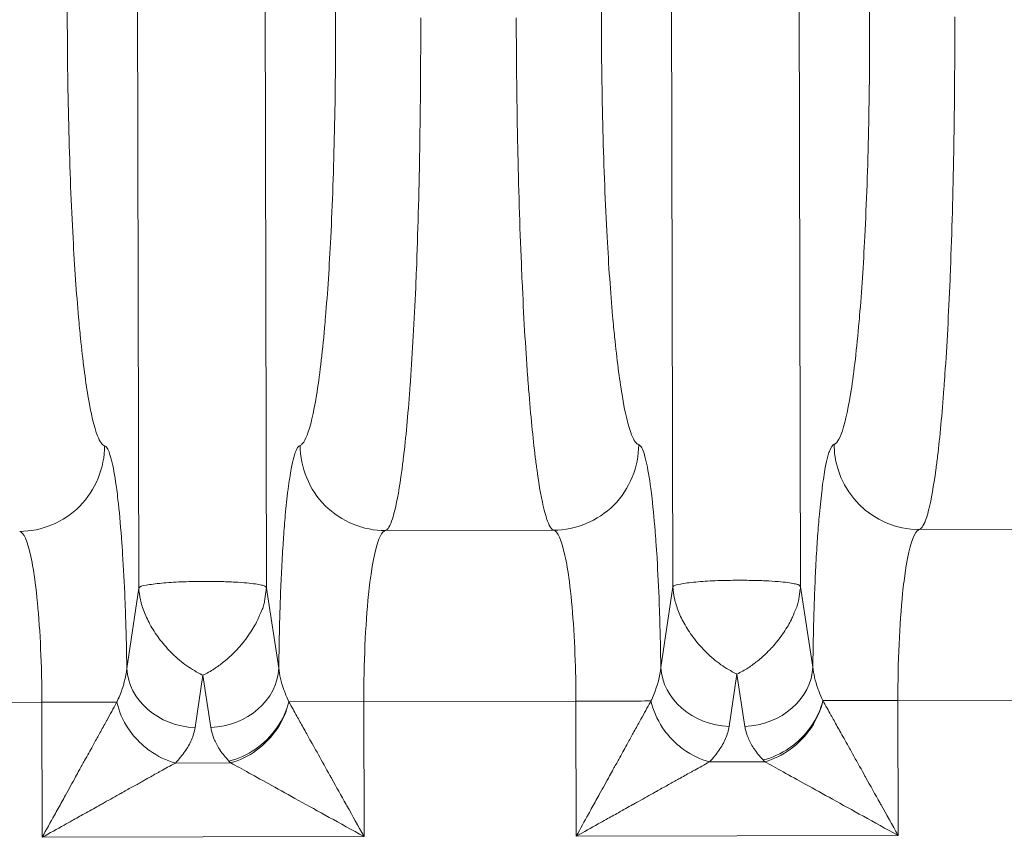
# Model space of a CAD drawing. Header units: inches. Extents: x 1 to 669, y 0 to 417.
# Tile 237 of 256: x 320.226 to 320.657, y 287.613 to 287.97. Entities that reach past the tile are written whole.
import ezdxf

# ---------------------------------------------------------------- set-up
doc = ezdxf.new("R2010")
doc.units = ezdxf.units.IN
doc.header["$LTSCALE"] = 12
doc.header["$MEASUREMENT"] = 0
doc.layers.get('0').update_dxf_attribs({"linetype": 'CONTINUOUS'})
doc.layers.add('X', color=1, linetype='CONTINUOUS')

# ---------------------------------------------------------------- blocks, each defined once
blk = doc.blocks.new('GASTRAIN RIGHT')
at = {"layer": 'X', "lineweight": 0}
for p, q in [((299.69552, 300.37995), (299.6926, 301.77701)), ((299.74844, 301.77713), (299.75136, 300.38013)), ((299.92909, 300.38044), (299.92616, 301.7775)), ((299.98201, 301.77762), (299.98493, 300.38062)), ((300.00415, 300.45185), (300.00415, 300.45185)), ((299.80334, 300.40507), (299.877, 300.40523)), ((300.03691, 300.40556), (300.11431, 300.40572)), ((299.69552, 300.37995), (299.69027, 300.34481)), ((299.75676, 300.34495), (299.75138, 300.37998)), ((299.92909, 300.38044), (299.92384, 300.34529)), ((299.99033, 300.34544), (299.98494, 300.38047)), ((299.72011, 300.31898), (299.72352, 300.34184)), ((299.72352, 300.34184), (299.72703, 300.31899)), ((299.95367, 300.31947), (299.95709, 300.34233)), ((299.95709, 300.34233), (299.9606, 300.31948)), ((299.65315, 300.33004), (299.56037, 300.32985)), ((299.65328, 300.271), (299.65315, 300.33004)), ((299.76114, 300.33027), (299.79393, 300.33033)), ((299.88672, 300.33053), (299.79393, 300.33033)), ((299.79393, 300.33033), (299.79406, 300.27129)), ((299.88685, 300.27149), (299.88672, 300.33053)), ((299.99471, 300.33075), (300.0275, 300.33082)), ((300.12371, 300.33102), (300.0275, 300.33082)), ((300.0275, 300.33082), (300.02762, 300.27178)), ((299.71152, 300.30348), (299.73573, 300.30354)), ((299.94509, 300.30397), (299.9693, 300.30402)), ((299.79406, 300.27129), (299.65328, 300.271)), ((300.02762, 300.27178), (299.88685, 300.27149))]:
    blk.add_line(p, q, dxfattribs=at)
at = {"layer": 'X', "lineweight": 0, "extrusion": (-2.21336e-16, -4.63416e-19, -1)}
blk.add_ellipse((300.03683, 300.44292), major_axis=(0.01036, -0.03591), ratio=0.995866, start_param=0.279783, end_param=1.848397, dxfattribs=at)
at = {"layer": 'X', "lineweight": 0, "extrusion": (-2.18213e-16, -4.55522e-19, -1)}
for centre in [(299.72005, 300.34487), (299.95362, 300.34536)]:
    blk.add_ellipse(centre, major_axis=(-0.02957, 0.00442), ratio=0.86355, start_param=-1.700911, end_param=-0.173753, dxfattribs=at)
at = {"layer": 'X', "lineweight": 0, "extrusion": (-2.18444e-16, 1.0492e-17, -1)}
for centre in [(299.72698, 300.34488), (299.96054, 300.34537)]:
    blk.add_ellipse(centre, major_axis=(0.02955, 0.00454), ratio=0.86355, start_param=0.17371, end_param=1.700915, dxfattribs=at)
at = {"layer": 'X', "lineweight": 0}
for centre in [(299.65315, 300.33004), (299.88672, 300.33053)]:
    blk.add_ellipse(centre, major_axis=(-0.03737, -0.00008), ratio=0.00002, start_param=-2.641507, end_param=-1.570795, dxfattribs=at)
for points, knots in [([(299.68058, 300.44218), (299.67955, 300.44247), (299.67851, 300.44391), (299.67748, 300.44652), (299.67603, 300.45017), (299.67462, 300.45611), (299.67329, 300.4641), (299.67213, 300.47105), (299.67104, 300.47956), (299.67004, 300.48931), (299.6699, 300.49069), (299.66976, 300.49211), (299.66963, 300.49355), (299.66947, 300.49513), (299.66933, 300.49674), (299.66918, 300.49838), (299.66826, 300.50879), (299.66745, 300.52043), (299.66677, 300.53297), (299.66598, 300.54748), (299.66536, 300.56318), (299.66494, 300.57948), (299.66452, 300.59559), (299.66429, 300.61227), (299.66426, 300.62894), (299.66426, 300.62915), (299.66426, 300.62936), (299.66425, 300.62957), (299.66422, 300.64645), (299.66439, 300.66334), (299.66476, 300.67962), (299.66512, 300.69589), (299.66569, 300.71156), (299.66642, 300.72601), (299.66704, 300.73813), (299.66779, 300.7494), (299.66864, 300.75951), (299.6688, 300.76146), (299.66897, 300.76336), (299.66914, 300.76522), (299.67019, 300.77674), (299.6714, 300.78662), (299.6727, 300.79443), (299.674, 300.8023), (299.6754, 300.80807), (299.67683, 300.81161), (299.67743, 300.81312), (299.67805, 300.81422), (299.67866, 300.81493), (299.67904, 300.81538), (299.67942, 300.81565), (299.6798, 300.81577)], [0.0000227, 0.0000227, 0.0000227, 0.0000227, 0.0628474, 0.0628474, 0.0628474, 0.1507076, 0.1507076, 0.1507076, 0.2272528, 0.2272528, 0.2272528, 0.2381513, 0.2381513, 0.2381513, 0.2500957, 0.2500957, 0.2500957, 0.3257954, 0.3257954, 0.3257954, 0.4134155, 0.4134155, 0.4134155, 0.4999996, 0.4999996, 0.4999996, 0.5011029, 0.5011029, 0.5011029, 0.5887861, 0.5887861, 0.5887861, 0.6764083, 0.6764083, 0.6764083, 0.7499033, 0.7499033, 0.7499033, 0.7640361, 0.7640361, 0.7640361, 0.8514257, 0.8514257, 0.8514257, 0.9393655, 0.9393655, 0.9393655, 0.9767391, 0.9767391, 0.9767391, 1, 1, 1, 1]), ([(299.76525, 300.81594), (299.76624, 300.81566), (299.76725, 300.81431), (299.76969, 300.80836), (299.77111, 300.80253), (299.77364, 300.78758), (299.77477, 300.77886), (299.77591, 300.76773), (299.77602, 300.76662), (299.77631, 300.76362), (299.77648, 300.7617), (299.77755, 300.74965), (299.77834, 300.7384), (299.7798, 300.71186), (299.78043, 300.69621), (299.7813, 300.66366), (299.78154, 300.64677), (299.78158, 300.62966), (299.78158, 300.62942), (299.78162, 300.61254), (299.78146, 300.59588), (299.78075, 300.56349), (299.7802, 300.54778), (299.77884, 300.52071), (299.77808, 300.50904), (299.77707, 300.49698), (299.77693, 300.49539), (299.77574, 300.48222), (299.77454, 300.47224), (299.77195, 300.45634), (299.77055, 300.45045), (299.76848, 300.44514), (299.76783, 300.44394), (299.7668, 300.44274), (299.76642, 300.44246), (299.76603, 300.44235)], [0, 0, 0, 0, 0.060491, 0.060491, 0.148382, 0.148382, 0.227225, 0.227225, 0.235817, 0.235817, 0.250096, 0.250096, 0.323461, 0.323461, 0.411081, 0.411081, 0.498765, 0.498765, 0.5, 0.5, 0.586451, 0.586451, 0.674074, 0.674074, 0.749904, 0.749904, 0.761704, 0.761704, 0.8491, 0.8491, 0.937006, 0.937006, 0.976732, 0.976732, 1, 1, 1, 1]), ([(299.91415, 300.44266), (299.91312, 300.44296), (299.91208, 300.4444), (299.91104, 300.44701), (299.9096, 300.45066), (299.90818, 300.4566), (299.90685, 300.46459), (299.9057, 300.47154), (299.9046, 300.48005), (299.90361, 300.48979), (299.90347, 300.49118), (299.90333, 300.4926), (299.90319, 300.49404), (299.90304, 300.49562), (299.90289, 300.49723), (299.90275, 300.49887), (299.90183, 300.50928), (299.90102, 300.52092), (299.90034, 300.53346), (299.89955, 300.54796), (299.89893, 300.56367), (299.89851, 300.57997), (299.89809, 300.59608), (299.89786, 300.61276), (299.89782, 300.62943), (299.89782, 300.62964), (299.89782, 300.62985), (299.89782, 300.63006), (299.89779, 300.64694), (299.89796, 300.66383), (299.89833, 300.68011), (299.89869, 300.69638), (299.89925, 300.71204), (299.89999, 300.7265), (299.90061, 300.73862), (299.90135, 300.74989), (299.9022, 300.76), (299.90237, 300.76194), (299.90253, 300.76385), (299.9027, 300.76571), (299.90376, 300.77722), (299.90497, 300.78711), (299.90626, 300.79492), (299.90757, 300.80279), (299.90896, 300.80856), (299.91039, 300.8121), (299.911, 300.81361), (299.91161, 300.81471), (299.91223, 300.81542), (299.91261, 300.81586), (299.91299, 300.81614), (299.91337, 300.81625)], [0.0000227, 0.0000227, 0.0000227, 0.0000227, 0.0628474, 0.0628474, 0.0628474, 0.1507076, 0.1507076, 0.1507076, 0.2272528, 0.2272528, 0.2272528, 0.2381513, 0.2381513, 0.2381513, 0.2500957, 0.2500957, 0.2500957, 0.3257954, 0.3257954, 0.3257954, 0.4134155, 0.4134155, 0.4134155, 0.4999996, 0.4999996, 0.4999996, 0.5011029, 0.5011029, 0.5011029, 0.5887861, 0.5887861, 0.5887861, 0.6764083, 0.6764083, 0.6764083, 0.7499033, 0.7499033, 0.7499033, 0.7640361, 0.7640361, 0.7640361, 0.8514257, 0.8514257, 0.8514257, 0.9393655, 0.9393655, 0.9393655, 0.9767391, 0.9767391, 0.9767391, 1, 1, 1, 1]), ([(299.99882, 300.81643), (299.99981, 300.81615), (300.00082, 300.8148), (300.00326, 300.80884), (300.00468, 300.80302), (300.00721, 300.78807), (300.00834, 300.77935), (300.00947, 300.76822), (300.00958, 300.76711), (300.00987, 300.76411), (300.01005, 300.76219), (300.01111, 300.75014), (300.0119, 300.73889), (300.01337, 300.71235), (300.014, 300.6967), (300.01487, 300.66415), (300.01511, 300.64726), (300.01515, 300.63015), (300.01515, 300.62991), (300.01518, 300.61303), (300.01503, 300.59637), (300.01432, 300.56398), (300.01377, 300.54827), (300.01241, 300.52119), (300.01164, 300.50953), (300.01063, 300.49747), (300.01049, 300.49588), (300.0093, 300.48271), (300.00811, 300.47273), (300.00551, 300.45683), (300.00412, 300.45094), (300.00205, 300.44563), (300.0014, 300.44443), (300.00036, 300.44323), (299.99998, 300.44295), (299.9996, 300.44284)], [0, 0, 0, 0, 0.060491, 0.060491, 0.148382, 0.148382, 0.227225, 0.227225, 0.235817, 0.235817, 0.250096, 0.250096, 0.323461, 0.323461, 0.411081, 0.411081, 0.498765, 0.498765, 0.5, 0.5, 0.586451, 0.586451, 0.674074, 0.674074, 0.749904, 0.749904, 0.761704, 0.761704, 0.8491, 0.8491, 0.937006, 0.937006, 0.976732, 0.976732, 1, 1, 1, 1]), ([(299.81881, 300.62926), (299.81885, 300.6101), (299.81871, 300.59092), (299.81838, 300.57156), (299.81837, 300.57079), (299.81804, 300.55225), (299.81756, 300.53506), (299.81687, 300.51741), (299.8168, 300.5158), (299.81612, 300.49932), (299.81537, 300.48549), (299.81437, 300.47091), (299.81422, 300.46884), (299.81323, 300.45556), (299.8123, 300.44559), (299.81105, 300.43509), (299.8108, 300.43313), (299.80958, 300.42407), (299.80855, 300.41828), (299.80715, 300.41258), (299.8068, 300.41133), (299.80544, 300.40717), (299.80441, 300.40544), (299.80334, 300.40508)], [0, 0, 0, 0, 0.166667, 0.166667, 0.173617, 0.173617, 0.333333, 0.333333, 0.349431, 0.349431, 0.5, 0.5, 0.525489, 0.525489, 0.666667, 0.666667, 0.70116, 0.70116, 0.833333, 0.833333, 0.876758, 0.876758, 1, 1, 1, 1]), ([(299.86059, 300.62935), (299.86064, 300.61011), (299.86086, 300.59088), (299.86127, 300.57151), (299.86128, 300.57076), (299.86169, 300.55219), (299.86225, 300.53495), (299.86302, 300.51732), (299.86308, 300.51577), (299.86384, 300.49928), (299.86465, 300.48541), (299.86571, 300.47085), (299.86586, 300.46883), (299.86691, 300.45557), (299.86788, 300.44558), (299.86918, 300.43512), (299.86943, 300.43318), (299.87069, 300.42415), (299.87175, 300.41836), (299.87318, 300.41268), (299.87353, 300.41145), (299.8749, 300.40731), (299.87594, 300.40559), (299.877, 300.40523)], [0, 0, 0, 0, 0.166667, 0.166667, 0.173373, 0.173373, 0.333333, 0.333333, 0.348895, 0.348895, 0.5, 0.5, 0.524905, 0.524905, 0.666667, 0.666667, 0.700666, 0.700666, 0.833333, 0.833333, 0.876555, 0.876555, 1, 1, 1, 1]), ([(300.05238, 300.62975), (300.05241, 300.61059), (300.05228, 300.59141), (300.05195, 300.57205), (300.05193, 300.57127), (300.0516, 300.55274), (300.05112, 300.53555), (300.05043, 300.5179), (300.05037, 300.51629), (300.04968, 300.49981), (300.04894, 300.48598), (300.04794, 300.4714), (300.04779, 300.46933), (300.0468, 300.45605), (300.04587, 300.44608), (300.04462, 300.43558), (300.04437, 300.43361), (300.04314, 300.42456), (300.04212, 300.41877), (300.04071, 300.41307), (300.04036, 300.41182), (300.03901, 300.40766), (300.03797, 300.40593), (300.03691, 300.40557)], [0, 0, 0, 0, 0.166667, 0.166667, 0.173617, 0.173617, 0.333333, 0.333333, 0.349431, 0.349431, 0.5, 0.5, 0.525489, 0.525489, 0.666667, 0.666667, 0.70116, 0.70116, 0.833333, 0.833333, 0.876757, 0.876757, 1, 1, 1, 1]), ([(299.68058, 300.44217), (299.68058, 300.43266), (299.67663, 300.42273), (299.66971, 300.41576), (299.66279, 300.4088), (299.65293, 300.40478), (299.64344, 300.40474)], [0, 0, 0, 0, 0.5000038, 0.5000038, 0.5000038, 0.9998885, 0.9998885, 0.9998885, 0.9998885]), ([(299.69027, 300.34481), (299.69017, 300.35201), (299.69001, 300.35892), (299.6897, 300.36884), (299.68959, 300.37202), (299.68918, 300.38202), (299.68884, 300.38867), (299.68829, 300.39732), (299.68812, 300.39971), (299.68749, 300.40817), (299.68698, 300.41371), (299.68623, 300.42016), (299.68605, 300.42165), (299.68524, 300.42775), (299.68457, 300.43171), (299.6837, 300.43552), (299.68352, 300.43624), (299.6826, 300.43959), (299.68184, 300.44122), (299.6809, 300.44203), (299.68074, 300.44212), (299.68058, 300.44217)], [0.0000009, 0.0000009, 0.0000009, 0.0000009, 0.1347854, 0.1347854, 0.2000007, 0.2000007, 0.3430821, 0.3430821, 0.4000005, 0.4000005, 0.5517847, 0.5517847, 0.6000003, 0.6000003, 0.7591814, 0.7591814, 0.8000002, 0.8000002, 0.9667794, 0.9667794, 1, 1, 1, 1]), ([(299.76603, 300.44235), (299.76532, 300.4421), (299.76463, 300.44105), (299.76396, 300.43918), (299.76374, 300.43858), (299.76353, 300.43788), (299.76332, 300.4371), (299.76294, 300.43571), (299.76257, 300.43405), (299.76221, 300.43213), (299.76173, 300.42962), (299.76128, 300.42666), (299.76085, 300.42332), (299.76082, 300.4231), (299.76079, 300.42288), (299.76076, 300.42265), (299.76035, 300.41938), (299.75997, 300.41574), (299.75961, 300.41178), (299.75934, 300.40877), (299.75908, 300.40557), (299.75884, 300.4022), (299.7588, 300.40157), (299.75875, 300.40092), (299.75871, 300.40028), (299.75846, 300.39658), (299.75823, 300.39269), (299.75802, 300.38865), (299.75783, 300.38498), (299.75766, 300.38119), (299.75751, 300.37731), (299.75749, 300.37667), (299.75746, 300.37602), (299.75744, 300.37537), (299.75733, 300.37245), (299.75724, 300.3695), (299.75716, 300.36649), (299.75706, 300.36303), (299.75698, 300.3595), (299.75691, 300.3559), (299.75685, 300.35233), (299.7568, 300.34868), (299.75676, 300.34495)], [0, 0, 0, 0, 0.151073, 0.151073, 0.151073, 0.2, 0.2, 0.2, 0.286678, 0.286678, 0.286678, 0.4, 0.4, 0.4, 0.407551, 0.407551, 0.407551, 0.516868, 0.516868, 0.516868, 0.6, 0.6, 0.6, 0.615673, 0.615673, 0.615673, 0.70513, 0.70513, 0.70513, 0.786439, 0.786439, 0.786439, 0.8, 0.8, 0.8, 0.86068, 0.86068, 0.86068, 0.930527, 0.930527, 0.930527, 1, 1, 1, 1]), ([(299.76603, 300.44235), (299.76608, 300.43283), (299.77008, 300.42293), (299.77702, 300.41599), (299.78397, 300.40905), (299.79386, 300.40508), (299.80334, 300.40508)], [0, 0, 0, 0, 0.5000003, 0.5000003, 0.5000003, 1, 1, 1, 1]), ([(299.91415, 300.44266), (299.91415, 300.43315), (299.91019, 300.42322), (299.90328, 300.41625), (299.89636, 300.40928), (299.88649, 300.40527), (299.87701, 300.40522)], [0, 0, 0, 0, 0.5000038, 0.5000038, 0.5000038, 0.9998885, 0.9998885, 0.9998885, 0.9998885]), ([(299.92384, 300.34529), (299.92373, 300.3525), (299.92358, 300.35941), (299.92327, 300.36933), (299.92316, 300.37251), (299.92275, 300.38251), (299.92241, 300.38916), (299.92186, 300.39781), (299.92169, 300.4002), (299.92106, 300.40866), (299.92054, 300.4142), (299.9198, 300.42065), (299.91962, 300.42214), (299.91881, 300.42824), (299.91814, 300.4322), (299.91726, 300.43601), (299.91708, 300.43673), (299.91616, 300.44008), (299.91541, 300.44171), (299.91447, 300.44251), (299.91431, 300.44261), (299.91415, 300.44266)], [0.0000009, 0.0000009, 0.0000009, 0.0000009, 0.1347854, 0.1347854, 0.2000007, 0.2000007, 0.3430821, 0.3430821, 0.4000005, 0.4000005, 0.5517847, 0.5517847, 0.6000003, 0.6000003, 0.7591814, 0.7591814, 0.8000002, 0.8000002, 0.9667794, 0.9667794, 1, 1, 1, 1]), ([(299.9996, 300.44284), (299.99888, 300.44259), (299.9982, 300.44154), (299.99753, 300.43967), (299.99731, 300.43906), (299.9971, 300.43837), (299.99688, 300.43759), (299.99651, 300.4362), (299.99613, 300.43454), (299.99577, 300.43262), (299.9953, 300.43011), (299.99485, 300.42715), (299.99442, 300.42381), (299.99439, 300.42359), (299.99436, 300.42337), (299.99433, 300.42314), (299.99392, 300.41987), (299.99353, 300.41623), (299.99318, 300.41227), (299.9929, 300.40926), (299.99265, 300.40606), (299.99241, 300.40269), (299.99236, 300.40205), (299.99232, 300.40141), (299.99227, 300.40076), (299.99202, 300.39707), (299.99179, 300.39318), (299.99159, 300.38914), (299.9914, 300.38547), (299.99123, 300.38168), (299.99108, 300.3778), (299.99105, 300.37716), (299.99103, 300.37651), (299.99101, 300.37586), (299.9909, 300.37294), (299.99081, 300.36998), (299.99072, 300.36698), (299.99063, 300.36351), (299.99055, 300.35999), (299.99048, 300.35639), (299.99042, 300.35281), (299.99036, 300.34917), (299.99033, 300.34544)], [0, 0, 0, 0, 0.151073, 0.151073, 0.151073, 0.2, 0.2, 0.2, 0.286678, 0.286678, 0.286678, 0.4, 0.4, 0.4, 0.407551, 0.407551, 0.407551, 0.516868, 0.516868, 0.516868, 0.6, 0.6, 0.6, 0.615673, 0.615673, 0.615673, 0.70513, 0.70513, 0.70513, 0.786439, 0.786439, 0.786439, 0.8, 0.8, 0.8, 0.86068, 0.86068, 0.86068, 0.930527, 0.930527, 0.930527, 1, 1, 1, 1]), ([(299.64344, 300.40474), (299.64512, 300.40442), (299.64684, 300.40067), (299.64834, 300.39374), (299.64903, 300.39054), (299.64968, 300.38667), (299.65025, 300.38228), (299.65166, 300.37145), (299.65262, 300.35715), (299.65299, 300.34236), (299.65309, 300.33826), (299.65315, 300.33413), (299.65315, 300.33004)], [0, 0, 0, 0, 0.3422537, 0.3422537, 0.3422537, 0.5007853, 0.5007853, 0.5007853, 0.8916191, 0.8916191, 0.8916191, 1, 1, 1, 1]), ([(299.79393, 300.33033), (299.7939, 300.34679), (299.79464, 300.36387), (299.796, 300.3771), (299.79619, 300.379), (299.7964, 300.38083), (299.79662, 300.38257), (299.79785, 300.39238), (299.79947, 300.39947), (299.80118, 300.4028), (299.80189, 300.40418), (299.80262, 300.40493), (299.80334, 300.40507)], [0, 0, 0, 0, 0.4362116, 0.4362116, 0.4362116, 0.4989973, 0.4989973, 0.4989973, 0.8530214, 0.8530214, 0.8530214, 1, 1, 1, 1]), ([(299.877, 300.40523), (299.87868, 300.40491), (299.88041, 300.40116), (299.8819, 300.39423), (299.8826, 300.39102), (299.88325, 300.38716), (299.88382, 300.38277), (299.88523, 300.37194), (299.88619, 300.35764), (299.88655, 300.34285), (299.88666, 300.33875), (299.88671, 300.33462), (299.88672, 300.33053)], [0, 0, 0, 0, 0.3422533, 0.3422533, 0.3422533, 0.5007853, 0.5007853, 0.5007853, 0.8916194, 0.8916194, 0.8916194, 1, 1, 1, 1]), ([(300.0275, 300.33082), (300.02747, 300.34727), (300.02821, 300.36435), (300.02956, 300.37758), (300.02976, 300.37949), (300.02996, 300.38131), (300.03018, 300.38306), (300.03142, 300.39288), (300.03304, 300.39997), (300.03475, 300.40329), (300.03546, 300.40467), (300.03619, 300.40542), (300.03691, 300.40556)], [0, 0, 0, 0, 0.4361503, 0.4361503, 0.4361503, 0.4989973, 0.4989973, 0.4989973, 0.8532135, 0.8532135, 0.8532135, 1, 1, 1, 1]), ([(299.69552, 300.37995), (299.6956, 300.37837), (299.69584, 300.37665), (299.69624, 300.37486), (299.69665, 300.37307), (299.69722, 300.37122), (299.69798, 300.3693), (299.69874, 300.36738), (299.69969, 300.36539), (299.70084, 300.36336), (299.702, 300.36134), (299.70336, 300.35928), (299.70494, 300.35724), (299.70651, 300.3552), (299.7083, 300.35318), (299.71025, 300.35127), (299.7122, 300.34936), (299.7143, 300.34756), (299.71655, 300.34598), (299.71869, 300.34448), (299.72096, 300.34318), (299.72315, 300.34203), (299.72327, 300.34196), (299.7234, 300.3419), (299.72352, 300.34184)], [0, 0, 0, 0, 0.1428571, 0.1428571, 0.1428571, 0.2857143, 0.2857143, 0.2857143, 0.4285714, 0.4285714, 0.4285714, 0.5714286, 0.5714286, 0.5714286, 0.7142857, 0.7142857, 0.7142857, 0.8571429, 0.8571429, 0.8571429, 0.9924197, 0.9924197, 0.9924197, 1, 1, 1, 1]), ([(299.92909, 300.38044), (299.92917, 300.37886), (299.9294, 300.37714), (299.92981, 300.37535), (299.93021, 300.37356), (299.93079, 300.37171), (299.93155, 300.36979), (299.93231, 300.36786), (299.93326, 300.36588), (299.93441, 300.36385), (299.93556, 300.36183), (299.93693, 300.35977), (299.9385, 300.35773), (299.94008, 300.35569), (299.94187, 300.35367), (299.94382, 300.35176), (299.94577, 300.34985), (299.94787, 300.34805), (299.95012, 300.34647), (299.95225, 300.34496), (299.95452, 300.34367), (299.95672, 300.34252), (299.95684, 300.34245), (299.95696, 300.34239), (299.95709, 300.34233)], [0, 0, 0, 0, 0.1428571, 0.1428571, 0.1428571, 0.2857143, 0.2857143, 0.2857143, 0.4285714, 0.4285714, 0.4285714, 0.5714286, 0.5714286, 0.5714286, 0.7142857, 0.7142857, 0.7142857, 0.8571429, 0.8571429, 0.8571429, 0.9924198, 0.9924198, 0.9924198, 1, 1, 1, 1]), ([(299.7509, 300.37699), (299.75082, 300.37638), (299.75065, 300.37494), (299.75029, 300.37274), (299.74981, 300.37134), (299.74949, 300.37059)], [0.137532, 0.137532, 0.137532, 0.137532, 0.2, 0.2666667, 0.3318573, 0.3318573, 0.3318573, 0.3318573]), ([(299.98447, 300.37748), (299.98439, 300.37687), (299.98422, 300.37543), (299.98386, 300.37323), (299.98338, 300.37183), (299.98306, 300.37108)], [0.137532, 0.137532, 0.137532, 0.137532, 0.2, 0.2666667, 0.3318573, 0.3318573, 0.3318573, 0.3318573]), ([(299.7483, 300.36796), (299.74798, 300.3672), (299.74772, 300.36644), (299.74735, 300.36566), (299.74735, 300.36565)], [0.40455798, 0.40455798, 0.40455798, 0.40455798, 0.46666667, 0.46740603, 0.46740603, 0.46740603, 0.46740603]), ([(299.98186, 300.36844), (299.98155, 300.36769), (299.98129, 300.36693), (299.98092, 300.36614), (299.98091, 300.36614)], [0.40455798, 0.40455798, 0.40455798, 0.40455798, 0.46666667, 0.46740603, 0.46740603, 0.46740603, 0.46740603]), ([(299.73867, 300.3533), (299.73867, 300.3533), (299.73769, 300.35224), (299.73685, 300.35139), (299.73586, 300.35046)], [0.73331343, 0.73331343, 0.73331343, 0.73331343, 0.73333333, 0.8, 0.8, 0.8, 0.8]), ([(299.97223, 300.35379), (299.97223, 300.35379), (299.97126, 300.35272), (299.97042, 300.35187), (299.96943, 300.35095)], [0.73331343, 0.73331343, 0.73331343, 0.73331343, 0.73333333, 0.8, 0.8, 0.8, 0.8]), ([(299.69027, 300.34481), (299.68993, 300.34095), (299.68879, 300.33693), (299.68678, 300.33199), (299.68638, 300.33105), (299.68595, 300.33011)], [0, 0, 0, 0, 0.810503, 0.810503, 1, 1, 1, 1]), ([(299.76114, 300.33027), (299.76053, 300.33159), (299.75997, 300.33289), (299.7593, 300.33462), (299.75913, 300.33508), (299.75836, 300.33724), (299.75787, 300.33886), (299.75714, 300.342), (299.75689, 300.34351), (299.75676, 300.34495)], [0, 0, 0, 0, 0.2433399, 0.2433399, 0.333333, 0.333333, 0.6666659, 0.6666659, 0.9999989, 0.9999989, 0.9999989, 0.9999989]), ([(299.92384, 300.34529), (299.9235, 300.34143), (299.92236, 300.33742), (299.92035, 300.33248), (299.91995, 300.33154), (299.91952, 300.3306)], [0, 0, 0, 0, 0.8105034, 0.8105034, 1, 1, 1, 1]), ([(299.99471, 300.33075), (299.99409, 300.33208), (299.99354, 300.33338), (299.99287, 300.33511), (299.9927, 300.33557), (299.99193, 300.33773), (299.99144, 300.33935), (299.99071, 300.34248), (299.99046, 300.344), (299.99033, 300.34544)], [0, 0, 0, 0, 0.2433399, 0.2433399, 0.333333, 0.333333, 0.6666659, 0.6666659, 0.9999989, 0.9999989, 0.9999989, 0.9999989]), ([(299.68595, 300.33011), (299.68587, 300.32996), (299.68578, 300.32981), (299.6857, 300.32966), (299.68507, 300.32852), (299.6844, 300.3273), (299.68368, 300.326), (299.683, 300.32476), (299.68228, 300.32346), (299.68152, 300.32209), (299.68144, 300.32194), (299.68136, 300.32179), (299.68127, 300.32164), (299.6804, 300.32005), (299.67947, 300.31838), (299.6785, 300.31663), (299.6777, 300.31518), (299.67687, 300.31368), (299.67601, 300.31211), (299.67579, 300.31173), (299.67558, 300.31134), (299.67536, 300.31094), (299.67423, 300.3089), (299.67305, 300.30677), (299.67182, 300.30454), (299.67105, 300.30315), (299.67027, 300.30173), (299.66946, 300.30028), (299.66894, 300.29933), (299.66841, 300.29837), (299.66787, 300.29739), (299.66646, 300.29485), (299.665, 300.2922), (299.66347, 300.28944), (299.66295, 300.2885), (299.66242, 300.28754), (299.66189, 300.28657), (299.66082, 300.28465), (299.65973, 300.28267), (299.65861, 300.28065), (299.65689, 300.27754), (299.65511, 300.27432), (299.65328, 300.271)], [0, 0, 0, 0, 0.012869, 0.012869, 0.012869, 0.109064, 0.109064, 0.109064, 0.2, 0.2, 0.2, 0.209892, 0.209892, 0.209892, 0.313967, 0.313967, 0.313967, 0.4, 0.4, 0.4, 0.421196, 0.421196, 0.421196, 0.53148, 0.53148, 0.53148, 0.6, 0.6, 0.6, 0.644496, 0.644496, 0.644496, 0.760274, 0.760274, 0.760274, 0.8, 0.8, 0.8, 0.878838, 0.878838, 0.878838, 1, 1, 1, 1]), ([(299.71152, 300.30348), (299.70773, 300.30447), (299.70372, 300.30637), (299.70017, 300.30896), (299.69929, 300.30959), (299.69844, 300.31027), (299.69762, 300.31098), (299.69512, 300.31314), (299.6929, 300.31564), (299.69104, 300.3184), (299.68857, 300.32206), (299.68679, 300.3262), (299.68595, 300.33011)], [0, 0, 0, 0, 0.3333333, 0.3333333, 0.3333333, 0.4154963, 0.4154963, 0.4154963, 0.6666667, 0.6666667, 0.6666667, 1, 1, 1, 1]), ([(299.73497, 300.30432), (299.73882, 300.30524), (299.74291, 300.30707), (299.74653, 300.30958), (299.75015, 300.31209), (299.75332, 300.31523), (299.75585, 300.31881), (299.75839, 300.3224), (299.76022, 300.32645), (299.76114, 300.33027)], [0, 0, 0, 0, 0.3333333, 0.3333333, 0.3333333, 0.6666665, 0.6666665, 0.6666665, 0.9999998, 0.9999998, 0.9999998, 0.9999998]), ([(299.73573, 300.30353), (299.7395, 300.30455), (299.7435, 300.30647), (299.74704, 300.30907), (299.75058, 300.31167), (299.75367, 300.3149), (299.75612, 300.31857), (299.75855, 300.32221), (299.76029, 300.32632), (299.76112, 300.33019)], [0, 0, 0, 0, 0.3333333, 0.3333333, 0.3333333, 0.6666665, 0.6666665, 0.6666665, 0.997968, 0.997968, 0.997968, 0.997968]), ([(299.79406, 300.27129), (299.79143, 300.27601), (299.78893, 300.28048), (299.78645, 300.28492), (299.78632, 300.28515), (299.78399, 300.28933), (299.78191, 300.29305), (299.77967, 300.29706), (299.7794, 300.29755), (299.77736, 300.30121), (299.77568, 300.30421), (299.77368, 300.30779), (299.77327, 300.30852), (299.7715, 300.31169), (299.77021, 300.314), (299.76847, 300.31713), (299.76795, 300.31805), (299.76647, 300.32072), (299.76553, 300.32239), (299.76407, 300.32501), (299.76351, 300.32602), (299.76232, 300.32816), (299.76171, 300.32925), (299.76114, 300.33027)], [0, 0, 0, 0, 0.166667, 0.166667, 0.17563, 0.17563, 0.333333, 0.333333, 0.355267, 0.355267, 0.5, 0.5, 0.537956, 0.537956, 0.666667, 0.666667, 0.722809, 0.722809, 0.833333, 0.833333, 0.908584, 0.908584, 1, 1, 1, 1]), ([(299.91952, 300.3306), (299.91943, 300.33045), (299.91935, 300.3303), (299.91927, 300.33015), (299.91864, 300.32901), (299.91796, 300.32779), (299.91724, 300.32648), (299.91656, 300.32525), (299.91584, 300.32395), (299.91509, 300.32258), (299.91501, 300.32243), (299.91492, 300.32228), (299.91484, 300.32213), (299.91396, 300.32054), (299.91304, 300.31887), (299.91207, 300.31712), (299.91127, 300.31567), (299.91044, 300.31416), (299.90957, 300.3126), (299.90936, 300.31221), (299.90914, 300.31183), (299.90893, 300.31143), (299.9078, 300.30939), (299.90662, 300.30726), (299.90539, 300.30503), (299.90462, 300.30364), (299.90384, 300.30222), (299.90303, 300.30076), (299.90251, 300.29982), (299.90197, 300.29886), (299.90143, 300.29788), (299.90003, 300.29534), (299.89856, 300.29269), (299.89704, 300.28993), (299.89652, 300.28899), (299.89599, 300.28803), (299.89545, 300.28706), (299.89439, 300.28513), (299.8933, 300.28316), (299.89218, 300.28114), (299.89046, 300.27803), (299.88868, 300.27481), (299.88685, 300.27149)], [0, 0, 0, 0, 0.012869, 0.012869, 0.012869, 0.109064, 0.109064, 0.109064, 0.2, 0.2, 0.2, 0.209892, 0.209892, 0.209892, 0.313967, 0.313967, 0.313967, 0.4, 0.4, 0.4, 0.421196, 0.421196, 0.421196, 0.53148, 0.53148, 0.53148, 0.6, 0.6, 0.6, 0.644496, 0.644496, 0.644496, 0.760274, 0.760274, 0.760274, 0.8, 0.8, 0.8, 0.878838, 0.878838, 0.878838, 1, 1, 1, 1]), ([(299.94509, 300.30397), (299.9413, 300.30496), (299.93728, 300.30686), (299.93373, 300.30944), (299.93286, 300.31008), (299.93201, 300.31075), (299.93119, 300.31146), (299.92869, 300.31363), (299.92647, 300.31613), (299.9246, 300.31889), (299.92213, 300.32255), (299.92036, 300.32669), (299.91952, 300.3306)], [0, 0, 0, 0, 0.3333333, 0.3333333, 0.3333333, 0.4154963, 0.4154963, 0.4154963, 0.6666667, 0.6666667, 0.6666667, 1, 1, 1, 1]), ([(299.96854, 300.30481), (299.97239, 300.30573), (299.97648, 300.30756), (299.9801, 300.31007), (299.98372, 300.31258), (299.98689, 300.31572), (299.98942, 300.3193), (299.99195, 300.32289), (299.99379, 300.32694), (299.99471, 300.33075)], [0, 0, 0, 0, 0.3333333, 0.3333333, 0.3333333, 0.6666665, 0.6666665, 0.6666665, 0.9999998, 0.9999998, 0.9999998, 0.9999998]), ([(299.9693, 300.30402), (299.97306, 300.30504), (299.97707, 300.30696), (299.98061, 300.30956), (299.98415, 300.31216), (299.98724, 300.31539), (299.98969, 300.31906), (299.99212, 300.3227), (299.99386, 300.3268), (299.99469, 300.33068)], [0, 0, 0, 0, 0.3333333, 0.3333333, 0.3333333, 0.6666665, 0.6666665, 0.6666665, 0.997968, 0.997968, 0.997968, 0.997968]), ([(300.02762, 300.27178), (300.025, 300.27649), (300.02249, 300.28097), (300.02002, 300.28541), (300.01989, 300.28564), (300.01755, 300.28982), (300.01548, 300.29354), (300.01324, 300.29755), (300.01297, 300.29804), (300.01092, 300.30169), (300.00925, 300.3047), (300.00725, 300.30828), (300.00684, 300.30901), (300.00507, 300.31218), (300.00378, 300.31449), (300.00204, 300.31762), (300.00152, 300.31854), (300.00003, 300.32121), (299.9991, 300.32287), (299.99764, 300.3255), (299.99707, 300.32651), (299.99588, 300.32865), (299.99527, 300.32974), (299.99471, 300.33075)], [0, 0, 0, 0, 0.166667, 0.166667, 0.17563, 0.17563, 0.333333, 0.333333, 0.355267, 0.355267, 0.5, 0.5, 0.537956, 0.537956, 0.666667, 0.666667, 0.722809, 0.722809, 0.833333, 0.833333, 0.908584, 0.908584, 1, 1, 1, 1]), ([(299.72703, 300.31899), (299.72708, 300.31866), (299.72714, 300.31832), (299.72747, 300.31669), (299.72787, 300.3154), (299.72902, 300.31259), (299.72981, 300.31107), (299.73087, 300.30943), (299.73095, 300.30931), (299.73213, 300.30756), (299.73344, 300.30594), (299.73497, 300.30432)], [0, 0, 0, 0, 0.0686942, 0.0686942, 0.3333333, 0.3333333, 0.6421743, 0.6421743, 0.6666667, 0.6666667, 1, 1, 1, 1]), ([(299.9606, 300.31948), (299.96065, 300.31915), (299.96071, 300.31881), (299.96104, 300.31718), (299.96144, 300.31589), (299.96258, 300.31307), (299.96338, 300.31155), (299.96444, 300.30992), (299.96452, 300.3098), (299.96569, 300.30805), (299.96701, 300.30643), (299.96854, 300.30481)], [0, 0, 0, 0, 0.0686942, 0.0686942, 0.3333333, 0.3333333, 0.6421743, 0.6421743, 0.6666667, 0.6666667, 1, 1, 1, 1]), ([(299.71152, 300.30348), (299.71046, 300.30291), (299.70934, 300.30229), (299.70815, 300.30163), (299.70717, 300.30109), (299.70615, 300.30052), (299.70508, 300.29992), (299.70466, 300.29969), (299.70423, 300.29945), (299.7038, 300.29921), (299.70222, 300.29833), (299.70056, 300.2974), (299.6988, 300.29642), (299.69832, 300.29615), (299.69783, 300.29587), (299.69734, 300.2956), (299.69599, 300.29484), (299.69458, 300.29406), (299.69313, 300.29325), (299.69158, 300.29238), (299.68997, 300.29149), (299.68831, 300.29056), (299.68779, 300.29027), (299.68727, 300.28998), (299.68674, 300.28968), (299.68447, 300.28841), (299.68209, 300.28708), (299.67961, 300.2857), (299.67907, 300.2854), (299.67853, 300.2851), (299.67798, 300.28479), (299.67595, 300.28366), (299.67385, 300.28249), (299.67168, 300.28128), (299.66994, 300.2803), (299.66815, 300.2793), (299.66632, 300.27828), (299.6652, 300.27765), (299.66406, 300.27702), (299.66291, 300.27637), (299.65982, 300.27464), (299.65661, 300.27284), (299.65328, 300.271)], [0.0000819, 0.0000819, 0.0000819, 0.0000819, 0.0915782, 0.0915782, 0.0915782, 0.1666667, 0.1666667, 0.1666667, 0.1963335, 0.1963335, 0.1963335, 0.3038015, 0.3038015, 0.3038015, 0.3333333, 0.3333333, 0.3333333, 0.4139519, 0.4139519, 0.4139519, 0.5, 0.5, 0.5, 0.5267326, 0.5267326, 0.5267326, 0.6417734, 0.6417734, 0.6417734, 0.6666667, 0.6666667, 0.6666667, 0.7591133, 0.7591133, 0.7591133, 0.8333333, 0.8333333, 0.8333333, 0.878614, 0.878614, 0.878614, 1, 1, 1, 1]), ([(299.73497, 300.30431), (299.73505, 300.30423), (299.73513, 300.30414), (299.7353, 300.30396), (299.73538, 300.30388), (299.73556, 300.3037), (299.73564, 300.30362), (299.73573, 300.30353)], [0, 0, 0, 0, 0.333333, 0.333333, 0.666667, 0.666667, 1, 1, 1, 1]), ([(299.79406, 300.27129), (299.7887, 300.27425), (299.78362, 300.27707), (299.77405, 300.28236), (299.76957, 300.28483), (299.7612, 300.28946), (299.75731, 300.29161), (299.75011, 300.29559), (299.7468, 300.29742), (299.74079, 300.30074), (299.73809, 300.30224), (299.73574, 300.30353)], [0, 0, 0, 0, 0.2, 0.2, 0.4, 0.4, 0.6, 0.6, 0.8, 0.8, 0.9998199, 0.9998199, 0.9998199, 0.9998199]), ([(299.94509, 300.30397), (299.94403, 300.3034), (299.9429, 300.30278), (299.94171, 300.30212), (299.94074, 300.30157), (299.93971, 300.301), (299.93865, 300.30041), (299.93823, 300.30018), (299.9378, 300.29994), (299.93737, 300.29969), (299.93579, 300.29881), (299.93413, 300.29788), (299.93237, 300.29691), (299.93189, 300.29664), (299.9314, 300.29636), (299.93091, 300.29609), (299.92955, 300.29533), (299.92815, 300.29455), (299.9267, 300.29374), (299.92515, 300.29287), (299.92354, 300.29198), (299.92188, 300.29105), (299.92136, 300.29076), (299.92084, 300.29046), (299.92031, 300.29017), (299.91803, 300.2889), (299.91566, 300.28757), (299.91317, 300.28619), (299.91264, 300.28589), (299.91209, 300.28558), (299.91155, 300.28528), (299.90952, 300.28415), (299.90742, 300.28298), (299.90525, 300.28176), (299.9035, 300.28079), (299.90172, 300.27979), (299.89988, 300.27877), (299.89876, 300.27814), (299.89763, 300.2775), (299.89648, 300.27686), (299.89339, 300.27513), (299.89018, 300.27333), (299.88685, 300.27149)], [0.0000819, 0.0000819, 0.0000819, 0.0000819, 0.0915782, 0.0915782, 0.0915782, 0.1666667, 0.1666667, 0.1666667, 0.1963335, 0.1963335, 0.1963335, 0.3038015, 0.3038015, 0.3038015, 0.3333333, 0.3333333, 0.3333333, 0.4139519, 0.4139519, 0.4139519, 0.5, 0.5, 0.5, 0.5267326, 0.5267326, 0.5267326, 0.6417734, 0.6417734, 0.6417734, 0.6666667, 0.6666667, 0.6666667, 0.7591133, 0.7591133, 0.7591133, 0.8333333, 0.8333333, 0.8333333, 0.878614, 0.878614, 0.878614, 1, 1, 1, 1]), ([(299.96854, 300.3048), (299.96862, 300.30471), (299.9687, 300.30463), (299.96887, 300.30445), (299.96895, 300.30437), (299.96912, 300.30419), (299.96921, 300.30411), (299.9693, 300.30402)], [0, 0, 0, 0, 0.333333, 0.333333, 0.666667, 0.666667, 1, 1, 1, 1]), ([(300.02762, 300.27178), (300.02227, 300.27474), (300.01718, 300.27755), (300.00762, 300.28284), (300.00314, 300.28532), (299.99476, 300.28995), (299.99087, 300.2921), (299.98368, 300.29608), (299.98037, 300.29791), (299.97436, 300.30123), (299.97166, 300.30273), (299.96931, 300.30402)], [0, 0, 0, 0, 0.2, 0.2, 0.4, 0.4, 0.6, 0.6, 0.8, 0.8, 0.9998199, 0.9998199, 0.9998199, 0.9998199])]:
    blk.add_open_spline(points, degree=3, knots=knots, dxfattribs=at)
for points in [[(299.6692, 300.49825), (299.6692, 300.49825), (299.6692, 300.49825), (299.66919, 300.49825)], [(299.69552, 300.37995), (299.69586, 300.38069), (299.69823, 300.38122), (299.70525, 300.38221), (299.714, 300.38273), (299.72304, 300.38294), (299.73105, 300.38286), (299.7378, 300.3826), (299.74295, 300.38221), (299.74676, 300.38178), (299.74937, 300.38124), (299.75081, 300.38097), (299.75125, 300.38036), (299.75137, 300.38007)], [(299.92909, 300.38044), (299.92943, 300.38118), (299.9318, 300.3817), (299.93882, 300.3827), (299.94756, 300.38322), (299.95661, 300.38342), (299.96461, 300.38335), (299.97137, 300.38308), (299.97651, 300.3827), (299.98033, 300.38227), (299.98294, 300.38173), (299.98437, 300.38145), (299.98482, 300.38085), (299.98493, 300.38056)], [(299.75137, 300.38007), (299.75131, 300.3797), (299.75116, 300.37883), (299.75092, 300.37721), (299.75066, 300.37499), (299.75029, 300.37272), (299.74956, 300.3706), (299.74829, 300.36811), (299.74748, 300.36571), (299.74593, 300.36309), (299.74407, 300.36013), (299.74185, 300.35692), (299.73853, 300.35308), (299.73601, 300.35054), (299.73259, 300.34754), (299.72859, 300.34459), (299.72529, 300.34269), (299.72352, 300.34184)], [(299.98493, 300.38056), (299.98488, 300.38019), (299.98473, 300.37931), (299.98449, 300.3777), (299.98423, 300.37548), (299.98385, 300.37321), (299.98313, 300.37109), (299.98186, 300.36859), (299.98105, 300.3662), (299.9795, 300.36358), (299.97764, 300.36062), (299.97541, 300.35741), (299.9721, 300.35357), (299.96957, 300.35102), (299.96615, 300.34802), (299.96215, 300.34507), (299.95885, 300.34318), (299.95709, 300.34233)], [(299.72011, 300.31898), (299.71982, 300.31718), (299.71881, 300.31364), (299.71589, 300.30847), (299.71312, 300.30513), (299.71152, 300.30348)], [(299.95367, 300.31947), (299.95339, 300.31767), (299.95238, 300.31412), (299.94945, 300.30896), (299.94669, 300.30561), (299.94509, 300.30397)]]:
    blk.add_open_spline(points, degree=3, dxfattribs=at)

msp = doc.modelspace()

# ---------------------------------------------------------------- block references
msp.add_blockref('GASTRAIN RIGHT', (20.58257, -12.65837))

doc.saveas('drawing.dxf')
